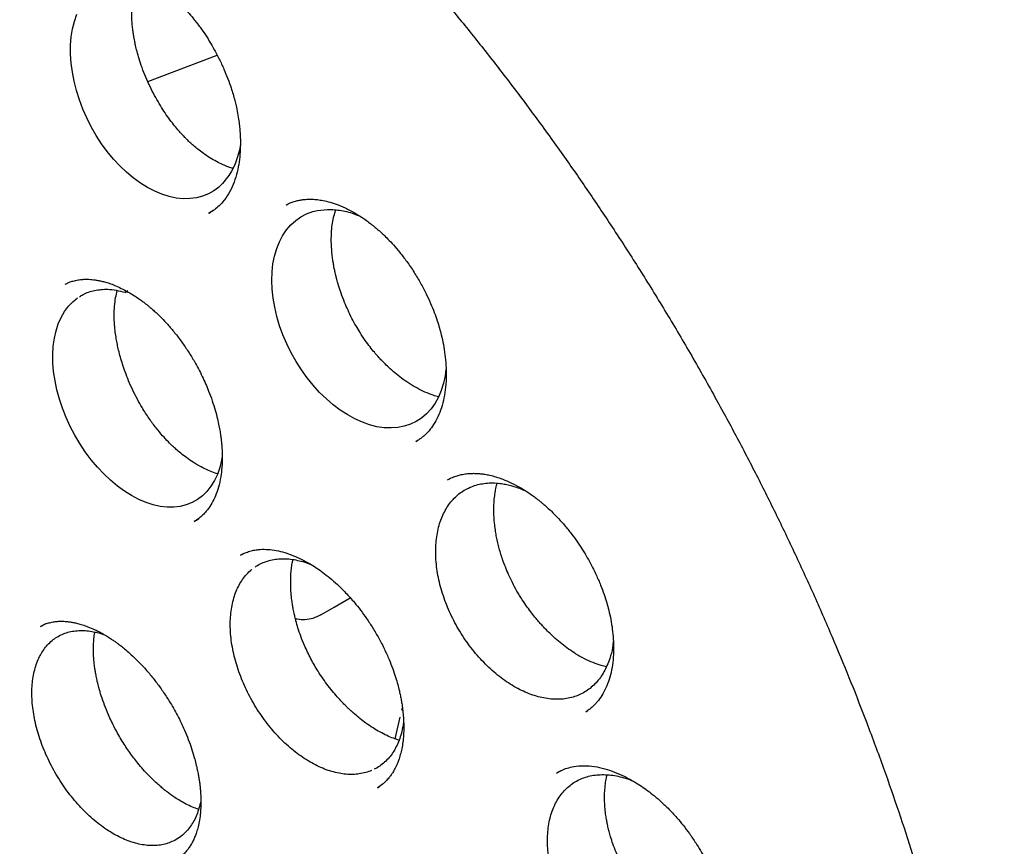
# Model space of a CAD drawing. Header units: millimetres. Extents: x 8 to 722, y 12 to 896.
# Tile 23 of 56: x 657 to 668, y 374 to 383. Entities that reach past the tile are written whole.
import ezdxf

# ---------------------------------------------------------------- set-up
doc = ezdxf.new("R2010")
doc.units = ezdxf.units.MM

msp = doc.modelspace()

# ---------------------------------------------------------------- linework, layer by layer
at = {"color": 7, "linetype": 'Continuous', "lineweight": 30}
for p, q in [((658.893, 382.677), (659.653, 382.966)), ((660.409, 381.322), (660.414, 381.324)), ((659.569, 381.237), (659.559, 381.231)), ((659.561, 381.232), (659.579, 381.243)), ((659.592, 381.251), (659.614, 381.264)), ((658.639, 380.385), (658.646, 380.385)), ((658.644, 380.364), (658.675, 380.384)), ((661.848, 378.737), (661.83, 378.725)), ((661.835, 378.728), (661.848, 378.736)), ((662.998, 378.202), (663.032, 378.187)), ((659.946, 377.499), (659.908, 377.48)), ((660.934, 376.909), (661.112, 377.012)), ((660.789, 376.825), (660.934, 376.909)), ((657.772, 376.726), (657.715, 376.698)), ((661.679, 375.78), (661.684, 375.805)), ((663.695, 375.762), (663.717, 375.778)), ((661.605, 375.465), (661.661, 375.704)), ((663.42, 375.115), (663.376, 375.092)), ((661.412, 374.929), (661.435, 374.945))]:
    msp.add_line(p, q, dxfattribs=at)
at = {"color": 7, "linetype": 'Continuous', "lineweight": 30, "flags": 128}
for points in [[(659.907, 381.99), (659.896, 381.923), (659.874, 381.841), (659.846, 381.765), (659.811, 381.693), (659.781, 381.645), (659.713, 381.56), (659.667, 381.516), (659.617, 381.479), (659.557, 381.445), (659.493, 381.419), (659.425, 381.401), (659.352, 381.392), (659.279, 381.391), (659.204, 381.399), (659.126, 381.415), (659.046, 381.441), (658.968, 381.473), (658.889, 381.514), (658.811, 381.563), (658.732, 381.62), (658.658, 381.682), (658.585, 381.752), (658.515, 381.827), (658.447, 381.91), (658.385, 381.995), (658.326, 382.085), (658.272, 382.179), (658.223, 382.277), (658.18, 382.375), (658.142, 382.476), (658.11, 382.577), (658.084, 382.681), (658.065, 382.781), (658.052, 382.88), (658.046, 382.979), (658.046, 383.076), (658.053, 383.166), (658.067, 383.254), (658.087, 383.337), (658.115, 383.417)], [(662.162, 379.519), (662.153, 379.45), (662.135, 379.367), (662.11, 379.288), (662.078, 379.213), (662.042, 379.147), (661.998, 379.086), (661.949, 379.032), (661.894, 378.985), (661.836, 378.947), (661.773, 378.917), (661.705, 378.895), (661.633, 378.881), (661.56, 378.876), (661.484, 378.879), (661.405, 378.89), (661.324, 378.911), (661.245, 378.939), (661.164, 378.975), (661.084, 379.019), (661.003, 379.072), (660.926, 379.13), (660.85, 379.195), (660.776, 379.267), (660.705, 379.346), (660.639, 379.428), (660.576, 379.515), (660.518, 379.606), (660.464, 379.702), (660.416, 379.798), (660.374, 379.898), (660.338, 379.998), (660.307, 380.101), (660.284, 380.2), (660.267, 380.3), (660.256, 380.398), (660.252, 380.496), (660.256, 380.588), (660.265, 380.677), (660.282, 380.762), (660.306, 380.844), (660.335, 380.918), (660.371, 380.986), (660.413, 381.049), (660.461, 381.105), (660.514, 381.153), (660.571, 381.193), (660.633, 381.225), (660.701, 381.25), (660.753, 381.263), (660.863, 381.274), (660.921, 381.272), (660.921, 381.272)], [(659.708, 378.563), (659.702, 378.523), (659.682, 378.441), (659.656, 378.367), (659.623, 378.299), (659.585, 378.236), (659.54, 378.179), (659.491, 378.131), (659.437, 378.09), (659.377, 378.057), (659.313, 378.032), (659.247, 378.015), (659.177, 378.007), (659.104, 378.007), (659.027, 378.016), (658.951, 378.033), (658.873, 378.059), (658.794, 378.092), (658.714, 378.135), (658.636, 378.183), (658.559, 378.239), (658.484, 378.302), (658.409, 378.373), (658.339, 378.448), (658.271, 378.528), (658.207, 378.614), (658.146, 378.705), (658.092, 378.797), (658.042, 378.893), (657.996, 378.992), (657.956, 379.093), (657.923, 379.193), (657.896, 379.293), (657.875, 379.393), (657.86, 379.494), (657.852, 379.589), (657.85, 379.682), (657.856, 379.773), (657.868, 379.861), (657.886, 379.942), (657.911, 380.018), (657.942, 380.089), (657.979, 380.154), (658.022, 380.211), (658.069, 380.261), (658.123, 380.304), (658.123, 380.304)]]:
    msp.add_lwpolyline(points, dxfattribs=at)
at = {"color": 7, "linetype": 'Continuous', "lineweight": 30}
for points, knots in [([(650.809, 389.938), (650.818, 389.939), (650.838, 389.941), (650.884, 389.946), (650.946, 389.951), (651.024, 389.956), (651.116, 389.961), (651.217, 389.965), (651.339, 389.967), (651.483, 389.967), (651.652, 389.964), (651.836, 389.956), (652.035, 389.942), (652.234, 389.923), (652.428, 389.899), (652.618, 389.872), (652.818, 389.839), (653.027, 389.799), (653.238, 389.753), (653.443, 389.704), (653.636, 389.653), (653.814, 389.603), (653.978, 389.553), (654.126, 389.506), (654.259, 389.462), (654.377, 389.421), (654.48, 389.384), (654.567, 389.352), (654.639, 389.325), (654.697, 389.303), (654.745, 389.284), (654.788, 389.267), (654.836, 389.248), (654.894, 389.225), (654.966, 389.196), (655.053, 389.159), (655.157, 389.115), (655.277, 389.062), (655.412, 389.001), (655.563, 388.931), (655.728, 388.851), (655.909, 388.761), (656.105, 388.659), (656.315, 388.546), (656.534, 388.424), (656.779, 388.281), (657.044, 388.12), (657.329, 387.939), (657.649, 387.726), (658.005, 387.478), (658.392, 387.192), (658.77, 386.899), (659.137, 386.599), (659.494, 386.294), (659.834, 385.99), (660.158, 385.69), (660.465, 385.393), (660.766, 385.092), (661.067, 384.78), (661.363, 384.461), (661.656, 384.135), (661.946, 383.802), (662.24, 383.451), (662.538, 383.083), (662.839, 382.696), (663.142, 382.292), (663.439, 381.881), (663.727, 381.466), (664.008, 381.046), (664.288, 380.611), (664.566, 380.16), (664.842, 379.694), (665.101, 379.237), (665.343, 378.791), (665.569, 378.357), (665.79, 377.914), (666.007, 377.46), (666.217, 376.999), (666.416, 376.54), (666.603, 376.087), (666.784, 375.623), (666.959, 375.15), (667.126, 374.669), (667.278, 374.202), (667.416, 373.75), (667.54, 373.312), (667.651, 372.89), (667.754, 372.467), (667.849, 372.045), (667.934, 371.627), (668.007, 371.228), (668.069, 370.848), (668.121, 370.487), (668.164, 370.146), (668.198, 369.832), (668.224, 369.545), (668.244, 369.281), (668.259, 369.034), (668.27, 368.8), (668.278, 368.577), (668.284, 368.296), (668.284, 367.958), (668.274, 367.567), (668.254, 367.188), (668.232, 366.907), (668.214, 366.717), (668.203, 366.613), (668.191, 366.51), (668.179, 366.412), (668.168, 366.323), (668.158, 366.251), (668.15, 366.196), (668.144, 366.155), (668.138, 366.117), (668.132, 366.073), (668.123, 366.016), (668.111, 365.945), (668.097, 365.86), (668.08, 365.762), (668.059, 365.651), (668.035, 365.529), (667.999, 365.358), (667.949, 365.14), (667.884, 364.887), (667.814, 364.639), (667.738, 364.397), (667.654, 364.152), (667.573, 363.936), (667.496, 363.747), (667.427, 363.586), (667.354, 363.426), (667.277, 363.268), (667.201, 363.118), (667.127, 362.982), (667.057, 362.86), (666.993, 362.751), (666.934, 362.656), (666.88, 362.573), (666.833, 362.502), (666.793, 362.443), (666.76, 362.395), (666.74, 362.367), (666.732, 362.355)], [0, 0, 0, 0, 0.001573, 0.0036, 0.006096, 0.009065, 0.012545, 0.016324, 0.020403, 0.026074, 0.032238, 0.038895, 0.046045, 0.053687, 0.060039, 0.066694, 0.073654, 0.080919, 0.08839, 0.095455, 0.102007, 0.108047, 0.113574, 0.118588, 0.123014, 0.126945, 0.130381, 0.133323, 0.135698, 0.13761, 0.139087, 0.140479, 0.141886, 0.143856, 0.146239, 0.149049, 0.152534, 0.156509, 0.160975, 0.165932, 0.171379, 0.177317, 0.183747, 0.190667, 0.19799, 0.205293, 0.214745, 0.224069, 0.233266, 0.246341, 0.25915, 0.271691, 0.283966, 0.295973, 0.307713, 0.318537, 0.329123, 0.339476, 0.349977, 0.360866, 0.371103, 0.38166, 0.392538, 0.403737, 0.415257, 0.427097, 0.439259, 0.450688, 0.462388, 0.474356, 0.486594, 0.499101, 0.511877, 0.522979, 0.534276, 0.545768, 0.557456, 0.569333, 0.581104, 0.592608, 0.603845, 0.61636, 0.628526, 0.640343, 0.651812, 0.662931, 0.673702, 0.684123, 0.695382, 0.706202, 0.716585, 0.726531, 0.736039, 0.74511, 0.753743, 0.761273, 0.768436, 0.775231, 0.781658, 0.787793, 0.793861, 0.80531, 0.816578, 0.827667, 0.838575, 0.841741, 0.844891, 0.848026, 0.851131, 0.853912, 0.856256, 0.85779, 0.859054, 0.860077, 0.861386, 0.863175, 0.865445, 0.86811, 0.871229, 0.874801, 0.878815, 0.883019, 0.891541, 0.900414, 0.908633, 0.917132, 0.925909, 0.934966, 0.940997, 0.947146, 0.953412, 0.959793, 0.965937, 0.97161, 0.97681, 0.981537, 0.985793, 0.989577, 0.992889, 0.99573, 0.9981, 1, 1, 1, 1]), ([(651.077, 389.735), (651.065, 389.733), (651.038, 389.731), (650.994, 389.726), (650.941, 389.719), (650.88, 389.712), (650.811, 389.702), (650.733, 389.691), (650.646, 389.678), (650.552, 389.662), (650.449, 389.643), (650.279, 389.609), (650.046, 389.555), (649.738, 389.465), (649.42, 389.353), (649.095, 389.215), (648.853, 389.093), (648.688, 389.001), (648.597, 388.948), (648.512, 388.897), (648.437, 388.849), (648.37, 388.805), (648.311, 388.766), (648.264, 388.733), (648.226, 388.707), (648.198, 388.686), (648.174, 388.669), (648.155, 388.655), (648.138, 388.643), (648.12, 388.629), (648.094, 388.61), (648.058, 388.583), (648.011, 388.546), (647.956, 388.502), (647.894, 388.452), (647.829, 388.397), (647.764, 388.341), (647.66, 388.247), (647.516, 388.112), (647.335, 387.925), (647.154, 387.72), (646.974, 387.498), (646.798, 387.259), (646.628, 387.004), (646.479, 386.757), (646.349, 386.522), (646.236, 386.302), (646.145, 386.108), (646.075, 385.949), (646.026, 385.833), (645.984, 385.731), (645.953, 385.649), (645.929, 385.586), (645.911, 385.54), (645.897, 385.502), (645.886, 385.472), (645.877, 385.445), (645.866, 385.415), (645.852, 385.375), (645.833, 385.322), (645.811, 385.256), (645.785, 385.176), (645.756, 385.085), (645.726, 384.987), (645.697, 384.888), (645.669, 384.79), (645.642, 384.691), (645.604, 384.546), (645.558, 384.354), (645.506, 384.115), (645.458, 383.872), (645.415, 383.619), (645.378, 383.373), (645.348, 383.138), (645.323, 382.915), (645.305, 382.715), (645.292, 382.543), (645.282, 382.406), (645.275, 382.278), (645.269, 382.163), (645.265, 382.06), (645.262, 381.97), (645.26, 381.893), (645.258, 381.831), (645.257, 381.783), (645.257, 381.746), (645.256, 381.705), (645.255, 381.65), (645.255, 381.575), (645.255, 381.485), (645.255, 381.38), (645.256, 381.261), (645.259, 381.126), (645.264, 380.94), (645.274, 380.699), (645.292, 380.402), (645.316, 380.087), (645.348, 379.753), (645.388, 379.401), (645.438, 379.029), (645.496, 378.653), (645.562, 378.275), (645.636, 377.895), (645.72, 377.5), (645.815, 377.09), (645.922, 376.667), (646.041, 376.233), (646.172, 375.787), (646.317, 375.327), (646.469, 374.879), (646.625, 374.444), (646.783, 374.026), (646.95, 373.606), (647.125, 373.189), (647.305, 372.778), (647.502, 372.348), (647.716, 371.902), (647.948, 371.441), (648.186, 370.989), (648.44, 370.527), (648.711, 370.056), (649, 369.578), (649.292, 369.113), (649.589, 368.662), (649.89, 368.224), (650.192, 367.801), (650.497, 367.391), (650.818, 366.978), (651.154, 366.562), (651.505, 366.145), (651.855, 365.747), (652.204, 365.368), (652.551, 365.006), (652.895, 364.661), (653.254, 364.317), (653.63, 363.973), (654.026, 363.628), (654.425, 363.298), (654.828, 362.981), (655.234, 362.68), (655.621, 362.408), (655.989, 362.165), (656.323, 361.956), (656.562, 361.814), (656.704, 361.732), (656.761, 361.7), (656.81, 361.673), (656.854, 361.648), (656.903, 361.621), (656.968, 361.585), (657.049, 361.541), (657.141, 361.492), (657.241, 361.44), (657.364, 361.377), (657.512, 361.303), (657.688, 361.218), (657.873, 361.132), (658.086, 361.038), (658.321, 360.939), (658.574, 360.839), (658.821, 360.749), (659.063, 360.666), (659.299, 360.591), (659.529, 360.525), (659.727, 360.472), (659.891, 360.432), (660.017, 360.403), (660.129, 360.379), (660.227, 360.359), (660.312, 360.342), (660.386, 360.329), (660.452, 360.317), (660.519, 360.306), (660.594, 360.294), (660.683, 360.28), (660.784, 360.266), (660.899, 360.252), (661.025, 360.238), (661.163, 360.225), (661.311, 360.213), (661.472, 360.204), (661.687, 360.197), (661.954, 360.197), (662.267, 360.211), (662.579, 360.239), (662.835, 360.275), (663.036, 360.31), (663.183, 360.34), (663.33, 360.373), (663.476, 360.411), (663.621, 360.451), (663.75, 360.492), (663.861, 360.529), (663.951, 360.56), (664.029, 360.59), (664.097, 360.616), (664.154, 360.639), (664.204, 360.66), (664.249, 360.679), (664.293, 360.698), (664.337, 360.717), (664.386, 360.74), (664.441, 360.765), (664.504, 360.796), (664.575, 360.831), (664.654, 360.872), (664.744, 360.92), (664.844, 360.977), (664.955, 361.043), (665.074, 361.118), (665.201, 361.202), (665.334, 361.297), (665.463, 361.394), (665.585, 361.492), (665.696, 361.586), (665.802, 361.68), (665.901, 361.773), (665.994, 361.864), (666.09, 361.961), (666.188, 362.065), (666.286, 362.175), (666.374, 362.278), (666.454, 362.375), (666.524, 362.464), (666.587, 362.546), (666.641, 362.62), (666.675, 362.667), (666.69, 362.689)], [0, 0, 0, 0, 0.000752, 0.001803, 0.003155, 0.004705, 0.006524, 0.008613, 0.010973, 0.013603, 0.016503, 0.019608, 0.028176, 0.03674, 0.046927, 0.057106, 0.067278, 0.070447, 0.073565, 0.076428, 0.079017, 0.081329, 0.083367, 0.085128, 0.086319, 0.08734, 0.088191, 0.088872, 0.089387, 0.089985, 0.090799, 0.092149, 0.09385, 0.095902, 0.098255, 0.10067, 0.103117, 0.105595, 0.112571, 0.119786, 0.127375, 0.135195, 0.143211, 0.151423, 0.15983, 0.16612, 0.172514, 0.179009, 0.182599, 0.185773, 0.188534, 0.19088, 0.192323, 0.193547, 0.194554, 0.195342, 0.195924, 0.196651, 0.197699, 0.199067, 0.200756, 0.20281, 0.205196, 0.207699, 0.210172, 0.212616, 0.215031, 0.217417, 0.223254, 0.228908, 0.23445, 0.240246, 0.246347, 0.251091, 0.256005, 0.261089, 0.264164, 0.267173, 0.2699, 0.27234, 0.274535, 0.276431, 0.278028, 0.279328, 0.280331, 0.281052, 0.281632, 0.282895, 0.284456, 0.286315, 0.288472, 0.290927, 0.29368, 0.296683, 0.302309, 0.308247, 0.314499, 0.321063, 0.327941, 0.335132, 0.342636, 0.349585, 0.356783, 0.364229, 0.371923, 0.379866, 0.387909, 0.396191, 0.404713, 0.413475, 0.421097, 0.428892, 0.436738, 0.444507, 0.452198, 0.459811, 0.468684, 0.47745, 0.486107, 0.494657, 0.504242, 0.513688, 0.522995, 0.532163, 0.541192, 0.550082, 0.558833, 0.567445, 0.577117, 0.586609, 0.595919, 0.605047, 0.613995, 0.622761, 0.631346, 0.641138, 0.650862, 0.660608, 0.670378, 0.680172, 0.689989, 0.698254, 0.706536, 0.713839, 0.715275, 0.716711, 0.717918, 0.718712, 0.719863, 0.721419, 0.723382, 0.725646, 0.728023, 0.73051, 0.734445, 0.738626, 0.743054, 0.747727, 0.753912, 0.759995, 0.765964, 0.771819, 0.777561, 0.783189, 0.788679, 0.792141, 0.795262, 0.798041, 0.80048, 0.802578, 0.804392, 0.806031, 0.807524, 0.809428, 0.811664, 0.814232, 0.817132, 0.820364, 0.823862, 0.82768, 0.831819, 0.836274, 0.844499, 0.852848, 0.861323, 0.869923, 0.874053, 0.878212, 0.882399, 0.886614, 0.890857, 0.895065, 0.898071, 0.900766, 0.903148, 0.905219, 0.906978, 0.908424, 0.909816, 0.911176, 0.912554, 0.914028, 0.915786, 0.917798, 0.920093, 0.92267, 0.92553, 0.928935, 0.932669, 0.936733, 0.941127, 0.94585, 0.950902, 0.955103, 0.959326, 0.963364, 0.967216, 0.970882, 0.974363, 0.978733, 0.98277, 0.986474, 0.989845, 0.992883, 0.995588, 0.99796, 1, 1, 1, 1]), ([(658.223, 383.873), (658.236, 383.88), (658.263, 383.893), (658.32, 383.911), (658.39, 383.924), (658.463, 383.927), (658.527, 383.923), (658.582, 383.915), (658.63, 383.905), (658.678, 383.892), (658.731, 383.874), (658.794, 383.849), (658.868, 383.813), (658.948, 383.768), (659.024, 383.717), (659.087, 383.67), (659.137, 383.629), (659.175, 383.597), (659.206, 383.568), (659.237, 383.538), (659.279, 383.496), (659.333, 383.439), (659.397, 383.363), (659.463, 383.278), (659.525, 383.188), (659.58, 383.101), (659.63, 383.012), (659.68, 382.917), (659.727, 382.815), (659.77, 382.709), (659.811, 382.594), (659.846, 382.475), (659.872, 382.361), (659.888, 382.269), (659.897, 382.195), (659.903, 382.126), (659.907, 382.056), (659.908, 381.972), (659.904, 381.874), (659.89, 381.764), (659.866, 381.653), (659.83, 381.544), (659.78, 381.443), (659.721, 381.36), (659.661, 381.299), (659.612, 381.261), (659.582, 381.244), (659.569, 381.237)], [0, 0, 0, 0, 0.022474, 0.047209, 0.074356, 0.100422, 0.122168, 0.13947, 0.154461, 0.169634, 0.18592, 0.205477, 0.228415, 0.254755, 0.278203, 0.297845, 0.313462, 0.325037, 0.333138, 0.342839, 0.355326, 0.373424, 0.395331, 0.421066, 0.44289, 0.46526, 0.486729, 0.507287, 0.533261, 0.557585, 0.580253, 0.611149, 0.63836, 0.657514, 0.674355, 0.68949, 0.706243, 0.725108, 0.751641, 0.781323, 0.813529, 0.848162, 0.885181, 0.924005, 0.950688, 0.977825, 1, 1, 1, 1]), ([(659.826, 381.725), (659.819, 381.727), (659.782, 381.736), (659.721, 381.761), (659.644, 381.799), (659.572, 381.84), (659.504, 381.886), (659.444, 381.931), (659.396, 381.971), (659.356, 382.007), (659.325, 382.037), (659.3, 382.062), (659.279, 382.084), (659.253, 382.112), (659.218, 382.152), (659.172, 382.208), (659.121, 382.276), (659.068, 382.352), (659.016, 382.436), (658.965, 382.526), (658.916, 382.622), (658.87, 382.724), (658.83, 382.826), (658.799, 382.921), (658.775, 383.002), (658.759, 383.067), (658.749, 383.115), (658.742, 383.153), (658.735, 383.193), (658.728, 383.241), (658.721, 383.3), (658.717, 383.369), (658.715, 383.46), (658.722, 383.567), (658.741, 383.678), (658.76, 383.756), (658.776, 383.794), (658.779, 383.804)], [0, 0, 0, 0, 0.0117571, 0.0593354, 0.0938713, 0.1306545, 0.1685895, 0.1975144, 0.2224626, 0.2434215, 0.2603602, 0.2732524, 0.2826797, 0.2950546, 0.3154566, 0.3422985, 0.3736662, 0.4066564, 0.44124, 0.4774073, 0.5151383, 0.5544041, 0.5946988, 0.6307859, 0.661235, 0.6860717, 0.7029121, 0.7157331, 0.7298054, 0.7483549, 0.7713706, 0.7988356, 0.8299769, 0.883657, 0.9350967, 0.9843199, 1, 1, 1, 1]), ([(660.409, 381.323), (660.416, 381.327), (660.429, 381.334), (660.463, 381.351), (660.509, 381.365), (660.553, 381.375), (660.591, 381.381), (660.622, 381.384), (660.651, 381.386), (660.689, 381.386), (660.738, 381.384), (660.801, 381.375), (660.874, 381.359), (660.96, 381.332), (661.041, 381.299), (661.112, 381.263), (661.17, 381.231), (661.23, 381.194), (661.286, 381.155), (661.338, 381.116), (661.382, 381.081), (661.417, 381.051), (661.447, 381.025), (661.482, 380.992), (661.529, 380.946), (661.59, 380.881), (661.659, 380.799), (661.736, 380.699), (661.813, 380.586), (661.883, 380.467), (661.943, 380.353), (661.993, 380.246), (662.033, 380.147), (662.065, 380.056), (662.09, 379.975), (662.113, 379.887), (662.135, 379.79), (662.152, 379.678), (662.163, 379.562), (662.166, 379.443), (662.159, 379.323), (662.141, 379.206), (662.113, 379.096), (662.075, 378.999), (662.029, 378.915), (661.988, 378.858), (661.953, 378.82), (661.929, 378.796), (661.901, 378.772), (661.868, 378.748), (661.845, 378.734), (661.833, 378.727)], [0, 0, 0, 0, 0.015303, 0.031925, 0.049949, 0.06609, 0.079072, 0.088966, 0.098418, 0.108674, 0.12677, 0.146891, 0.169591, 0.195871, 0.225784, 0.242119, 0.259377, 0.277563, 0.294998, 0.30975, 0.324396, 0.33481, 0.342307, 0.351534, 0.367159, 0.386591, 0.409837, 0.436917, 0.467278, 0.496459, 0.52348, 0.548321, 0.570973, 0.591436, 0.609715, 0.626107, 0.650941, 0.676726, 0.703816, 0.733207, 0.764932, 0.797847, 0.830638, 0.863342, 0.894848, 0.923845, 0.934847, 0.947482, 0.962554, 0.980063, 1, 1, 1, 1]), ([(662.081, 379.218), (662.061, 379.223), (662.013, 379.236), (661.932, 379.268), (661.843, 379.313), (661.756, 379.365), (661.676, 379.421), (661.603, 379.479), (661.538, 379.536), (661.488, 379.585), (661.448, 379.625), (661.414, 379.663), (661.374, 379.709), (661.327, 379.768), (661.274, 379.839), (661.222, 379.917), (661.174, 379.998), (661.129, 380.08), (661.088, 380.166), (661.048, 380.258), (661.013, 380.349), (660.985, 380.434), (660.967, 380.5), (660.955, 380.547), (660.947, 380.579), (660.942, 380.605), (660.936, 380.631), (660.93, 380.664), (660.922, 380.71), (660.914, 380.767), (660.906, 380.851), (660.903, 380.951), (660.908, 381.057), (660.92, 381.144), (660.934, 381.206), (660.946, 381.246), (660.952, 381.263), (660.954, 381.269)], [0, 0, 0, 0, 0.030192, 0.076126, 0.120729, 0.163391, 0.203134, 0.239886, 0.273451, 0.302111, 0.318232, 0.335689, 0.357775, 0.384509, 0.415919, 0.451898, 0.481871, 0.514416, 0.549153, 0.581711, 0.61983, 0.6519, 0.677917, 0.693459, 0.705599, 0.714341, 0.722463, 0.735271, 0.752877, 0.775253, 0.801826, 0.852721, 0.897947, 0.937713, 0.973392, 0.989881, 1, 1, 1, 1]), ([(660.921, 381.272), (660.946, 381.27), (660.996, 381.267), (661.074, 381.251), (661.149, 381.229), (661.198, 381.208), (661.221, 381.199)], [0, 0, 0, 0, 0.255957, 0.516368, 0.776771, 1, 1, 1, 1]), ([(657.988, 380.453), (657.993, 380.456), (658.004, 380.462), (658.033, 380.475), (658.075, 380.49), (658.126, 380.501), (658.176, 380.507), (658.222, 380.508), (658.261, 380.507), (658.299, 380.503), (658.335, 380.498), (658.375, 380.49), (658.42, 380.479), (658.472, 380.463), (658.533, 380.44), (658.603, 380.408), (658.673, 380.371), (658.737, 380.333), (658.788, 380.299), (658.829, 380.27), (658.86, 380.246), (658.887, 380.225), (658.914, 380.202), (658.946, 380.175), (658.99, 380.135), (659.046, 380.081), (659.114, 380.008), (659.189, 379.92), (659.265, 379.82), (659.338, 379.714), (659.414, 379.589), (659.49, 379.445), (659.553, 379.3), (659.599, 379.177), (659.631, 379.074), (659.655, 378.983), (659.672, 378.904), (659.684, 378.839), (659.692, 378.785), (659.698, 378.741), (659.702, 378.701), (659.705, 378.659), (659.708, 378.612), (659.709, 378.559), (659.708, 378.5), (659.704, 378.437), (659.695, 378.352), (659.677, 378.254), (659.645, 378.155), (659.608, 378.071), (659.569, 378.007), (659.531, 377.958), (659.495, 377.92), (659.451, 377.881), (659.417, 377.86), (659.398, 377.849)], [0, 0, 0, 0, 0.01284, 0.028247, 0.046383, 0.066642, 0.085052, 0.100988, 0.114434, 0.125968, 0.138968, 0.151924, 0.166166, 0.182843, 0.201975, 0.22358, 0.247208, 0.265748, 0.281268, 0.293752, 0.303188, 0.31005, 0.31803, 0.327907, 0.339682, 0.358335, 0.38037, 0.405806, 0.433493, 0.460654, 0.487161, 0.525674, 0.562707, 0.586591, 0.609798, 0.632037, 0.649045, 0.66386, 0.676498, 0.686969, 0.695388, 0.704991, 0.717284, 0.730234, 0.745221, 0.762233, 0.780475, 0.815141, 0.847273, 0.877241, 0.907552, 0.924547, 0.945615, 0.970767, 1, 1, 1, 1]), ([(658.143, 380.316), (658.156, 380.324), (658.188, 380.345), (658.243, 380.368), (658.309, 380.386), (658.379, 380.397), (658.458, 380.399), (658.546, 380.39), (658.61, 380.373), (658.643, 380.365)], [0, 0, 0, 0, 0.093304, 0.231002, 0.369916, 0.509818, 0.652015, 0.825045, 1, 1, 1, 1]), ([(659.657, 378.372), (659.648, 378.375), (659.615, 378.385), (659.555, 378.41), (659.475, 378.448), (659.394, 378.496), (659.32, 378.547), (659.258, 378.595), (659.207, 378.638), (659.162, 378.679), (659.112, 378.729), (659.051, 378.794), (658.98, 378.879), (658.904, 378.982), (658.836, 379.088), (658.777, 379.193), (658.727, 379.292), (658.682, 379.392), (658.645, 379.487), (658.616, 379.573), (658.592, 379.653), (658.573, 379.726), (658.558, 379.793), (658.546, 379.859), (658.535, 379.931), (658.526, 380.017), (658.523, 380.113), (658.527, 380.213), (658.538, 380.305), (658.551, 380.359), (658.558, 380.385)], [0, 0, 0, 0, 0.015347, 0.054076, 0.096472, 0.141132, 0.180378, 0.213014, 0.238981, 0.260884, 0.285684, 0.321347, 0.362469, 0.409071, 0.4612, 0.499062, 0.539419, 0.580348, 0.617615, 0.651062, 0.680683, 0.711178, 0.736174, 0.760506, 0.789547, 0.823218, 0.867858, 0.913249, 0.958776, 1, 1, 1, 1]), ([(662.178, 378.306), (662.196, 378.316), (662.231, 378.334), (662.282, 378.352), (662.324, 378.363), (662.357, 378.37), (662.384, 378.374), (662.406, 378.376), (662.428, 378.378), (662.446, 378.378), (662.465, 378.379), (662.486, 378.378), (662.507, 378.377), (662.538, 378.375), (662.578, 378.37), (662.631, 378.361), (662.694, 378.345), (662.768, 378.321), (662.853, 378.287), (662.933, 378.247), (663.004, 378.206), (663.059, 378.171), (663.108, 378.137), (663.148, 378.107), (663.18, 378.083), (663.208, 378.06), (663.238, 378.035), (663.275, 378.002), (663.324, 377.957), (663.383, 377.897), (663.453, 377.82), (663.523, 377.735), (663.589, 377.646), (663.646, 377.561), (663.699, 377.475), (663.754, 377.378), (663.807, 377.27), (663.857, 377.155), (663.895, 377.053), (663.925, 376.961), (663.949, 376.87), (663.971, 376.773), (663.987, 376.667), (663.998, 376.557), (664.001, 376.445), (663.995, 376.331), (663.979, 376.22), (663.952, 376.116), (663.917, 376.023), (663.873, 375.94), (663.831, 375.882), (663.792, 375.839), (663.761, 375.81), (663.728, 375.784), (663.705, 375.769), (663.693, 375.761)], [0, 0, 0, 0, 0.025324, 0.047074, 0.065233, 0.07648, 0.08568, 0.095246, 0.101312, 0.107296, 0.11364, 0.120346, 0.127416, 0.134848, 0.149661, 0.165982, 0.185069, 0.207092, 0.23207, 0.260028, 0.277, 0.293813, 0.308211, 0.320121, 0.329531, 0.336437, 0.345099, 0.356271, 0.370125, 0.389132, 0.411616, 0.437594, 0.459382, 0.48158, 0.502646, 0.52257, 0.552047, 0.578564, 0.602119, 0.622721, 0.641239, 0.665089, 0.689959, 0.716265, 0.744741, 0.775375, 0.807039, 0.838578, 0.870031, 0.900844, 0.930027, 0.944024, 0.959527, 0.978178, 1, 1, 1, 1]), ([(663.927, 376.27), (663.917, 376.247), (663.895, 376.2), (663.855, 376.137), (663.809, 376.08), (663.757, 376.03), (663.7, 375.988), (663.639, 375.954), (663.573, 375.927), (663.502, 375.909), (663.429, 375.9), (663.354, 375.898), (663.275, 375.906), (663.194, 375.921), (663.113, 375.945), (663.031, 375.977), (662.948, 376.017), (662.866, 376.065), (662.786, 376.119), (662.708, 376.181), (662.631, 376.249), (662.557, 376.323), (662.486, 376.403), (662.42, 376.486), (662.357, 376.575), (662.299, 376.668), (662.247, 376.763), (662.2, 376.86), (662.159, 376.959), (662.124, 377.059), (662.095, 377.16), (662.073, 377.259), (662.058, 377.358), (662.049, 377.454), (662.048, 377.548), (662.054, 377.638), (662.066, 377.725), (662.085, 377.808), (662.111, 377.885), (662.143, 377.955), (662.182, 378.021), (662.227, 378.08), (662.277, 378.131), (662.332, 378.175), (662.393, 378.211), (662.458, 378.24), (662.527, 378.26), (662.599, 378.271), (662.675, 378.275), (662.747, 378.27), (662.834, 378.256), (662.915, 378.235), (662.977, 378.21), (662.998, 378.202)], [0, 0, 0, 0, 0.019325, 0.038651, 0.058464, 0.078424, 0.097752, 0.11732, 0.136888, 0.156848, 0.176244, 0.19564, 0.215313, 0.235272, 0.254668, 0.274064, 0.293737, 0.313696, 0.333042, 0.352523, 0.372161, 0.39212, 0.411466, 0.431025, 0.450585, 0.470544, 0.48989, 0.509449, 0.529009, 0.548968, 0.568314, 0.587874, 0.607433, 0.627392, 0.646738, 0.666298, 0.685857, 0.705817, 0.725162, 0.744722, 0.764281, 0.784241, 0.803586, 0.823068, 0.842705, 0.862665, 0.882061, 0.901456, 0.921129, 0.941089, 0.955717, 0.985164, 1, 1, 1, 1]), ([(663.921, 376.257), (663.902, 376.262), (663.854, 376.272), (663.773, 376.301), (663.679, 376.343), (663.59, 376.394), (663.507, 376.45), (663.432, 376.506), (663.363, 376.564), (663.303, 376.62), (663.256, 376.667), (663.219, 376.706), (663.185, 376.744), (663.146, 376.79), (663.101, 376.846), (663.05, 376.914), (662.995, 376.995), (662.94, 377.085), (662.89, 377.178), (662.848, 377.267), (662.814, 377.348), (662.787, 377.421), (662.764, 377.489), (662.746, 377.553), (662.73, 377.617), (662.716, 377.679), (662.705, 377.745), (662.695, 377.818), (662.688, 377.901), (662.685, 377.989), (662.689, 378.073), (662.697, 378.148), (662.707, 378.204), (662.716, 378.243), (662.721, 378.262), (662.724, 378.27)], [0, 0, 0, 0, 0.029804, 0.074226, 0.120817, 0.167241, 0.204277, 0.241205, 0.276698, 0.307198, 0.332462, 0.349493, 0.366315, 0.387442, 0.412895, 0.442674, 0.476785, 0.515117, 0.552751, 0.587159, 0.6182, 0.645921, 0.670356, 0.695545, 0.719406, 0.743091, 0.767699, 0.796636, 0.830103, 0.868049, 0.906584, 0.940621, 0.970184, 0.986413, 1, 1, 1, 1]), ([(659.399, 377.85), (659.417, 377.86), (659.437, 377.872), (659.454, 377.884), (659.455, 377.886)], [0, 0, 0, 0, 0.900823, 1, 1, 1, 1]), ([(659.909, 377.481), (659.929, 377.491), (659.966, 377.51), (660.023, 377.528), (660.075, 377.539), (660.136, 377.546), (660.212, 377.545), (660.3, 377.534), (660.393, 377.511), (660.487, 377.477), (660.578, 377.436), (660.661, 377.392), (660.737, 377.344), (660.812, 377.292), (660.891, 377.231), (660.975, 377.157), (661.066, 377.067), (661.15, 376.972), (661.227, 376.876), (661.294, 376.783), (661.361, 376.68), (661.427, 376.569), (661.486, 376.453), (661.537, 376.341), (661.578, 376.237), (661.609, 376.145), (661.632, 376.065), (661.65, 375.997), (661.662, 375.94), (661.672, 375.889), (661.681, 375.835), (661.689, 375.771), (661.696, 375.695), (661.7, 375.612), (661.698, 375.528), (661.692, 375.448), (661.681, 375.375), (661.666, 375.308), (661.65, 375.253), (661.634, 375.209), (661.62, 375.175), (661.606, 375.146), (661.592, 375.12), (661.577, 375.095), (661.558, 375.067), (661.533, 375.034), (661.501, 374.998), (661.46, 374.961), (661.428, 374.939), (661.41, 374.928)], [0, 0, 0, 0, 0.0297963, 0.0553801, 0.0767477, 0.0938813, 0.1233195, 0.1532454, 0.1830138, 0.2123785, 0.2400512, 0.2644641, 0.2858112, 0.3075336, 0.3307587, 0.355756, 0.3838408, 0.4152097, 0.4379636, 0.462192, 0.4878979, 0.5150845, 0.5433492, 0.5696448, 0.593351, 0.6144423, 0.6328294, 0.648534, 0.6615783, 0.6722154, 0.6845559, 0.7000716, 0.7187389, 0.7405007, 0.7630274, 0.7848923, 0.8061084, 0.8266906, 0.8465323, 0.8600715, 0.8721913, 0.8829009, 0.8927991, 0.9023795, 0.9153002, 0.9315382, 0.9510722, 0.9738906, 1, 1, 1, 1]), ([(660.069, 377.35), (660.073, 377.353), (660.095, 377.37), (660.141, 377.393), (660.205, 377.418), (660.273, 377.434), (660.344, 377.442), (660.418, 377.442), (660.495, 377.433), (660.573, 377.416), (660.636, 377.397), (660.673, 377.382), (660.683, 377.377)], [0, 0, 0, 0, 0.025749, 0.142217, 0.260647, 0.375332, 0.490819, 0.607548, 0.725979, 0.840663, 0.956359, 1, 1, 1, 1]), ([(661.647, 375.451), (661.646, 375.451), (661.626, 375.457), (661.582, 375.472), (661.513, 375.501), (661.439, 375.539), (661.361, 375.585), (661.288, 375.634), (661.223, 375.684), (661.171, 375.728), (661.132, 375.762), (661.1, 375.791), (661.069, 375.821), (661.03, 375.861), (660.981, 375.913), (660.927, 375.976), (660.87, 376.047), (660.813, 376.125), (660.748, 376.222), (660.678, 376.344), (660.616, 376.473), (660.57, 376.588), (660.54, 376.678), (660.519, 376.75), (660.506, 376.804), (660.497, 376.843), (660.491, 376.873), (660.484, 376.906), (660.477, 376.949), (660.468, 377.012), (660.461, 377.091), (660.458, 377.176), (660.46, 377.258), (660.466, 377.33), (660.474, 377.387), (660.481, 377.42), (660.484, 377.433)], [0, 0, 0, 0, 0.002224, 0.033134, 0.068878, 0.109539, 0.147561, 0.187426, 0.221388, 0.248428, 0.26926, 0.282929, 0.297752, 0.319395, 0.346139, 0.37774, 0.411352, 0.446121, 0.48205, 0.538152, 0.596985, 0.637353, 0.673566, 0.703768, 0.722474, 0.737795, 0.749726, 0.759121, 0.777116, 0.803056, 0.836895, 0.87696, 0.914573, 0.948459, 0.978645, 1, 1, 1, 1]), ([(661.346, 375.118), (661.325, 375.11), (661.282, 375.094), (661.213, 375.08), (661.141, 375.074), (661.066, 375.076), (660.989, 375.087), (660.91, 375.106), (660.83, 375.133), (660.75, 375.169), (660.669, 375.212), (660.589, 375.262), (660.51, 375.32), (660.433, 375.384), (660.358, 375.455), (660.286, 375.531), (660.217, 375.612), (660.153, 375.698), (660.092, 375.788), (660.036, 375.882), (659.985, 375.978), (659.94, 376.075), (659.9, 376.175), (659.866, 376.275), (659.839, 376.375), (659.818, 376.473), (659.804, 376.571), (659.797, 376.666), (659.796, 376.758), (659.802, 376.847), (659.815, 376.931), (659.835, 377.011), (659.861, 377.086), (659.893, 377.154), (659.931, 377.216), (659.976, 377.271), (660.01, 377.307), (660.03, 377.321), (660.032, 377.323)], [0, 0, 0, 0, 0.028517, 0.057515, 0.085595, 0.113872, 0.142453, 0.171451, 0.199556, 0.227859, 0.256389, 0.285387, 0.313499, 0.341808, 0.370325, 0.399323, 0.427435, 0.455744, 0.484261, 0.513259, 0.541373, 0.569683, 0.598197, 0.627195, 0.655309, 0.683619, 0.712133, 0.741131, 0.769243, 0.797552, 0.826069, 0.855067, 0.883179, 0.911488, 0.940005, 0.969003, 0.997115, 1, 1, 1, 1]), ([(660.789, 376.825), (660.761, 376.811), (660.705, 376.783), (660.616, 376.77), (660.55, 376.771), (660.517, 376.784), (660.51, 376.787)], [0, 0, 0, 0, 0.312058, 0.618485, 0.922439, 1, 1, 1, 1]), ([(657.716, 376.699), (657.72, 376.701), (657.728, 376.706), (657.754, 376.72), (657.791, 376.734), (657.84, 376.747), (657.888, 376.754), (657.931, 376.756), (657.969, 376.756), (658.005, 376.753), (658.041, 376.749), (658.081, 376.742), (658.125, 376.732), (658.177, 376.717), (658.238, 376.695), (658.307, 376.666), (658.375, 376.632), (658.435, 376.598), (658.481, 376.568), (658.518, 376.544), (658.55, 376.521), (658.584, 376.496), (658.628, 376.461), (658.683, 376.415), (658.747, 376.356), (658.821, 376.282), (658.901, 376.193), (658.981, 376.094), (659.057, 375.989), (659.138, 375.865), (659.219, 375.724), (659.287, 375.581), (659.337, 375.46), (659.373, 375.36), (659.4, 375.27), (659.42, 375.193), (659.435, 375.13), (659.445, 375.077), (659.453, 375.033), (659.459, 374.993), (659.464, 374.95), (659.469, 374.9), (659.473, 374.842), (659.475, 374.778), (659.473, 374.708), (659.468, 374.631), (659.457, 374.556), (659.441, 374.486), (659.424, 374.43), (659.405, 374.382), (659.385, 374.337), (659.36, 374.294), (659.331, 374.252), (659.298, 374.213), (659.257, 374.173), (659.224, 374.151), (659.206, 374.14)], [0, 0, 0, 0, 0.011833, 0.026533, 0.044287, 0.064461, 0.082838, 0.098749, 0.112181, 0.123732, 0.136895, 0.150177, 0.164762, 0.181687, 0.200973, 0.222637, 0.245543, 0.262754, 0.276883, 0.287912, 0.29583, 0.305634, 0.318757, 0.335208, 0.354991, 0.378114, 0.404596, 0.432604, 0.459907, 0.486493, 0.525003, 0.561887, 0.58559, 0.608544, 0.630469, 0.647238, 0.661867, 0.674371, 0.684761, 0.693169, 0.703169, 0.716385, 0.730572, 0.747191, 0.766225, 0.786475, 0.811157, 0.83307, 0.852236, 0.868771, 0.886014, 0.905307, 0.922405, 0.943889, 0.969756, 1, 1, 1, 1]), ([(659.187, 374.351), (659.167, 374.342), (659.128, 374.324), (659.064, 374.306), (658.996, 374.295), (658.924, 374.294), (658.851, 374.3), (658.775, 374.315), (658.698, 374.338), (658.619, 374.37), (658.54, 374.409), (658.462, 374.455), (658.383, 374.51), (658.306, 374.571), (658.231, 374.638), (658.159, 374.711), (658.089, 374.79), (658.022, 374.873), (657.959, 374.961), (657.901, 375.052), (657.847, 375.147), (657.798, 375.244), (657.754, 375.342), (657.717, 375.441), (657.685, 375.541), (657.659, 375.64), (657.64, 375.738), (657.627, 375.834), (657.621, 375.928), (657.621, 376.018), (657.628, 376.105), (657.642, 376.186), (657.662, 376.264), (657.689, 376.335), (657.722, 376.4), (657.76, 376.458), (657.804, 376.51), (657.854, 376.555), (657.909, 376.591), (657.968, 376.62), (658.031, 376.64), (658.099, 376.652), (658.169, 376.656), (658.242, 376.652), (658.317, 376.638), (658.375, 376.624), (658.408, 376.611), (658.414, 376.609)], [0, 0, 0, 0, 0.022206, 0.044566, 0.067413, 0.090427, 0.112634, 0.135157, 0.15784, 0.180855, 0.203142, 0.225584, 0.248268, 0.271282, 0.293589, 0.316052, 0.338695, 0.36171, 0.384017, 0.40648, 0.429123, 0.452137, 0.474444, 0.496907, 0.51955, 0.542565, 0.564872, 0.587335, 0.609978, 0.632992, 0.655299, 0.677762, 0.700405, 0.72342, 0.745727, 0.76819, 0.790833, 0.813847, 0.836134, 0.858576, 0.88126, 0.904275, 0.926481, 0.949004, 0.971688, 0.994702, 1, 1, 1, 1]), ([(659.449, 374.692), (659.427, 374.7), (659.382, 374.716), (659.313, 374.749), (659.249, 374.784), (659.193, 374.819), (659.148, 374.85), (659.112, 374.877), (659.08, 374.902), (659.045, 374.931), (659.003, 374.967), (658.955, 375.012), (658.9, 375.066), (658.842, 375.129), (658.773, 375.211), (658.694, 375.315), (658.609, 375.442), (658.529, 375.582), (658.466, 375.714), (658.417, 375.834), (658.383, 375.933), (658.357, 376.02), (658.339, 376.092), (658.327, 376.15), (658.318, 376.199), (658.311, 376.24), (658.307, 376.273), (658.303, 376.307), (658.3, 376.344), (658.297, 376.39), (658.296, 376.443), (658.297, 376.502), (658.302, 376.567), (658.307, 376.613), (658.312, 376.636), (658.313, 376.638)], [0, 0, 0, 0, 0.037921, 0.07667, 0.112334, 0.142443, 0.166877, 0.185534, 0.200472, 0.218909, 0.241469, 0.268153, 0.298962, 0.332761, 0.367684, 0.422124, 0.479072, 0.53859, 0.600645, 0.643254, 0.684867, 0.721715, 0.749457, 0.773663, 0.79434, 0.811494, 0.825129, 0.837474, 0.855175, 0.875412, 0.900067, 0.929132, 0.959821, 0.996753, 1, 1, 1, 1]), ([(663.997, 376.546), (663.994, 376.519), (663.988, 376.449), (663.963, 376.356), (663.938, 376.295), (663.927, 376.27)], [0, 0, 0, 0, 0.261861, 0.700108, 1, 1, 1, 1]), ([(661.697, 375.653), (661.697, 375.652), (661.694, 375.621), (661.683, 375.566), (661.662, 375.487), (661.634, 375.413), (661.601, 375.347), (661.561, 375.286), (661.515, 375.232), (661.464, 375.186), (661.417, 375.153), (661.386, 375.138), (661.375, 375.133)], [0, 0, 0, 0, 0.0043882, 0.1205507, 0.2375403, 0.3564487, 0.4717257, 0.5878109, 0.7047479, 0.8236563, 0.9389333, 1, 1, 1, 1]), ([(663.372, 375.089), (663.39, 375.1), (663.425, 375.12), (663.488, 375.145), (663.573, 375.165), (663.675, 375.174), (663.787, 375.165), (663.899, 375.14), (664.008, 375.104), (664.111, 375.059), (664.203, 375.01), (664.285, 374.96), (664.358, 374.909), (664.431, 374.854), (664.511, 374.786), (664.601, 374.701), (664.686, 374.61), (664.764, 374.516), (664.833, 374.425), (664.896, 374.332), (664.953, 374.241), (665.003, 374.152), (665.05, 374.061), (665.095, 373.962), (665.135, 373.862), (665.167, 373.768), (665.189, 373.693), (665.204, 373.635), (665.213, 373.592), (665.222, 373.551), (665.23, 373.503), (665.24, 373.439), (665.248, 373.361), (665.252, 373.27), (665.25, 373.179), (665.242, 373.097), (665.231, 373.03), (665.219, 372.976), (665.206, 372.928), (665.19, 372.881), (665.168, 372.831), (665.139, 372.773), (665.098, 372.712), (665.052, 372.66), (665.008, 372.622), (664.984, 372.606), (664.973, 372.598)], [0, 0, 0, 0, 0.028754, 0.056487, 0.083266, 0.12175, 0.158206, 0.192466, 0.224568, 0.254383, 0.281021, 0.304302, 0.324203, 0.344046, 0.367482, 0.394536, 0.425256, 0.447793, 0.471976, 0.497797, 0.518234, 0.539576, 0.561812, 0.583534, 0.60915, 0.630958, 0.648977, 0.661415, 0.671083, 0.679128, 0.690603, 0.706099, 0.725597, 0.748895, 0.775114, 0.797949, 0.817421, 0.833634, 0.848722, 0.863628, 0.880807, 0.902409, 0.928309, 0.955061, 0.978901, 1, 1, 1, 1]), ([(665.037, 372.88), (665.02, 372.864), (664.985, 372.834), (664.927, 372.796), (664.863, 372.766), (664.794, 372.744), (664.723, 372.731), (664.648, 372.726), (664.57, 372.729), (664.49, 372.74), (664.408, 372.76), (664.326, 372.788), (664.243, 372.823), (664.159, 372.867), (664.077, 372.918), (663.997, 372.975), (663.917, 373.039), (663.84, 373.11), (663.767, 373.186), (663.697, 373.266), (663.63, 373.352), (663.568, 373.442), (663.512, 373.535), (663.46, 373.63), (663.414, 373.727), (663.375, 373.826), (663.341, 373.925), (663.314, 374.023), (663.294, 374.122), (663.28, 374.218), (663.274, 374.312), (663.275, 374.403), (663.282, 374.491), (663.297, 374.574), (663.318, 374.653), (663.346, 374.726), (663.381, 374.794), (663.422, 374.855), (663.469, 374.909), (663.521, 374.956), (663.579, 374.996), (663.641, 375.027), (663.708, 375.051), (663.778, 375.067), (663.853, 375.074), (663.93, 375.073), (664.01, 375.064), (664.09, 375.046), (664.159, 375.025), (664.2, 375.008), (664.214, 375.002)], [0, 0, 0, 0, 0.020761, 0.041522, 0.062807, 0.08425, 0.105014, 0.126035, 0.147057, 0.168499, 0.189336, 0.210172, 0.231307, 0.252749, 0.273585, 0.294422, 0.315556, 0.336998, 0.357781, 0.37871, 0.399806, 0.421248, 0.442031, 0.463043, 0.484055, 0.505498, 0.52628, 0.547293, 0.568305, 0.589747, 0.61053, 0.631542, 0.652555, 0.673997, 0.69478, 0.715792, 0.736804, 0.758246, 0.779029, 0.800042, 0.821054, 0.842496, 0.863279, 0.884207, 0.905304, 0.926746, 0.947582, 0.968419, 0.989553, 1, 1, 1, 1]), ([(665.192, 373.109), (665.187, 373.11), (665.166, 373.114), (665.126, 373.123), (665.068, 373.14), (664.999, 373.164), (664.924, 373.198), (664.848, 373.238), (664.78, 373.28), (664.725, 373.318), (664.68, 373.352), (664.64, 373.383), (664.601, 373.417), (664.558, 373.455), (664.511, 373.5), (664.458, 373.555), (664.399, 373.62), (664.336, 373.696), (664.27, 373.784), (664.202, 373.884), (664.135, 373.996), (664.076, 374.11), (664.028, 374.217), (663.993, 374.309), (663.968, 374.385), (663.952, 374.443), (663.942, 374.483), (663.935, 374.512), (663.929, 374.543), (663.921, 374.586), (663.911, 374.647), (663.904, 374.72), (663.899, 374.804), (663.901, 374.889), (663.909, 374.969), (663.918, 375.029), (663.926, 375.061), (663.929, 375.072)], [0, 0, 0, 0, 0.0082013, 0.0330413, 0.062087, 0.0953832, 0.1329934, 0.1712971, 0.20382, 0.2302734, 0.2506529, 0.2688425, 0.2882176, 0.3088317, 0.3323716, 0.359669, 0.3907276, 0.4255445, 0.4641071, 0.5063918, 0.5523651, 0.5998776, 0.6416503, 0.6771129, 0.7062972, 0.7292027, 0.7435559, 0.7534607, 0.7634716, 0.780197, 0.8049425, 0.8369644, 0.8703702, 0.9121141, 0.9495041, 0.9827205, 1, 1, 1, 1]), ([(659.474, 374.795), (659.473, 374.791), (659.469, 374.759), (659.454, 374.705), (659.43, 374.632), (659.399, 374.565), (659.361, 374.505), (659.315, 374.447), (659.257, 374.393), (659.21, 374.365), (659.187, 374.351)], [0, 0, 0, 0, 0.016915, 0.15011, 0.279208, 0.409211, 0.540257, 0.673451, 0.835819, 1, 1, 1, 1])]:
    msp.add_open_spline(points, degree=3, knots=knots, dxfattribs=at)

doc.saveas('drawing.dxf')
